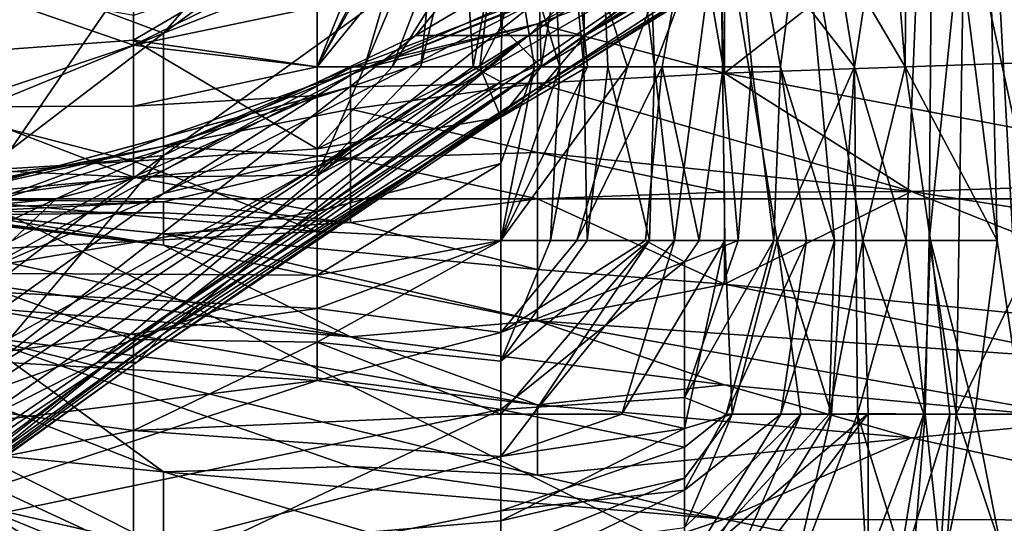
# Model space of a CAD drawing. Extents: x -1.1 to 1.1, y -0.36 to 0.36.
# Tile 103 of 256: x -0.9284 to -0.9048, y 0.1803 to 0.1924. Entities that reach past the tile are written whole.
import ezdxf

# ---------------------------------------------------------------- set-up
doc = ezdxf.new("R2010")
doc.units = 0

msp = doc.modelspace()

# ---------------------------------------------------------------- linework, layer by layer
for points in [[(-0.915996, 0.20763, 0.266678), (-0.929409, 0.188099, 0.266305), (-0.93388, 0.203724, 0.266465)], [(-0.893641, 0.188099, 0.266627), (-0.929409, 0.188099, 0.266305), (-0.915996, 0.20763, 0.266678)], [(-0.902583, 0.20763, 0.266855), (-0.893641, 0.188099, 0.266627), (-0.915996, 0.20763, 0.266678)], [(-0.916057, 0.203709, 0.127878), (-0.916753, 0.195409, 0.120364), (-0.915462, 0.191259, 0.127878)], [(-0.914823, 0.203709, 0.135392), (-0.916057, 0.203709, 0.127878), (-0.914886, 0.191259, 0.131635)], [(-0.915462, 0.191259, 0.127878), (-0.914886, 0.191259, 0.131635), (-0.916057, 0.203709, 0.127878)], [(-0.914823, 0.203709, 0.135392), (-0.914886, 0.191259, 0.131635), (-0.914318, 0.191259, 0.135392)], [(-0.913516, 0.199559, 0.142906), (-0.914823, 0.203709, 0.135392), (-0.913199, 0.191259, 0.142906)], [(-0.914318, 0.191259, 0.135392), (-0.913199, 0.191259, 0.142906), (-0.914823, 0.203709, 0.135392)], [(-0.911628, 0.195409, 0.154178), (-0.90842, 0.191259, 0.172963), (-0.910442, 0.203709, 0.161692)], [(-0.906509, 0.203709, 0.184235), (-0.910442, 0.203709, 0.161692), (-0.90842, 0.191259, 0.172963)], [(-0.908239, 0.203709, 0.109092), (-0.907211, 0.191259, 0.112849), (-0.909654, 0.195409, 0.097821)], [(-0.906509, 0.203709, 0.184235), (-0.90842, 0.191259, 0.172963), (-0.907188, 0.187109, 0.180478)], [(-0.908239, 0.203709, 0.109092), (-0.907122, 0.203709, 0.116607), (-0.907211, 0.191259, 0.112849)], [(-0.907122, 0.203709, 0.116607), (-0.90501, 0.187109, 0.127878), (-0.907211, 0.191259, 0.112849)], [(-0.906509, 0.203709, 0.184235), (-0.907188, 0.187109, 0.180478), (-0.906634, 0.187109, 0.184235)], [(-0.907122, 0.203709, 0.116607), (-0.905308, 0.199559, 0.127878), (-0.90501, 0.187109, 0.127878)], [(-0.906634, 0.187109, 0.184235), (-0.905786, 0.195409, 0.187992), (-0.906509, 0.203709, 0.184235)], [(-0.914855, 0.192005, 0.588675), (-0.898112, 0.20224, 0.580862), (-0.898112, 0.203016, 0.588675)], [(-0.914855, 0.192005, 0.588675), (-0.898112, 0.203016, 0.588675), (-0.907054, 0.198145, 0.596487)], [(-0.924938, 0.192058, 0.627737), (-0.915996, 0.20231, 0.639456), (-0.929409, 0.193731, 0.643362)], [(-0.924938, 0.192058, 0.627737), (-0.915996, 0.1986, 0.627737), (-0.915996, 0.20231, 0.639456)], [(-0.898112, 0.20224, 0.580862), (-0.914855, 0.192005, 0.588675), (-0.902583, 0.199123, 0.57305)], [(-0.929409, 0.200097, 0.658987), (-0.935329, 0.192005, 0.651175), (-0.924938, 0.20013, 0.651175)], [(-0.929409, 0.193731, 0.643362), (-0.924938, 0.20013, 0.651175), (-0.935329, 0.192005, 0.651175)], [(-0.913199, 0.191259, 0.142906), (-0.911628, 0.195409, 0.154178), (-0.913516, 0.199559, 0.142906)], [(-0.912275, 0.195409, 0.082792), (-0.911712, 0.199559, 0.08655), (-0.911556, 0.191259, 0.08655)], [(-0.910187, 0.191259, 0.094064), (-0.911712, 0.199559, 0.08655), (-0.909654, 0.195409, 0.097821)], [(-0.910187, 0.191259, 0.094064), (-0.91087, 0.191259, 0.090307), (-0.911712, 0.199559, 0.08655)], [(-0.911712, 0.199559, 0.08655), (-0.91087, 0.191259, 0.090307), (-0.911556, 0.191259, 0.08655)], [(-0.904401, 0.182959, 0.131635), (-0.905308, 0.199559, 0.127878), (-0.904759, 0.199559, 0.131635)], [(-0.90501, 0.187109, 0.127878), (-0.905308, 0.199559, 0.127878), (-0.904401, 0.182959, 0.131635)], [(-0.914855, 0.192005, 0.588675), (-0.915996, 0.19066, 0.576956), (-0.902583, 0.199123, 0.57305)], [(-0.902583, 0.199123, 0.57305), (-0.915996, 0.19066, 0.576956), (-0.902583, 0.199007, 0.561331)], [(-0.915996, 0.19066, 0.576956), (-0.915996, 0.190745, 0.565237), (-0.902583, 0.199007, 0.561331)], [(-0.915996, 0.190745, 0.565237), (-0.908057, 0.195912, 0.557425), (-0.902583, 0.199007, 0.561331)], [(-0.915996, 0.195566, 0.616019), (-0.915996, 0.1986, 0.627737), (-0.924938, 0.192058, 0.627737)], [(-0.916212, 0.192005, 0.596487), (-0.907054, 0.198145, 0.596487), (-0.911525, 0.196374, 0.6043)], [(-0.914855, 0.192005, 0.588675), (-0.907054, 0.198145, 0.596487), (-0.916212, 0.192005, 0.596487)], [(-0.915996, 0.195566, 0.616019), (-0.918912, 0.192005, 0.608206), (-0.911525, 0.196374, 0.6043)], [(-0.911525, 0.196374, 0.6043), (-0.918912, 0.192005, 0.608206), (-0.916212, 0.192005, 0.596487)], [(-0.915996, 0.190745, 0.565237), (-0.915996, 0.191202, 0.553519), (-0.908057, 0.195912, 0.557425)], [(-0.908057, 0.195912, 0.557425), (-0.915996, 0.191202, 0.553519), (-0.911525, 0.19445, 0.545706)], [(-0.924938, 0.192058, 0.627737), (-0.924938, 0.189136, 0.616019), (-0.915996, 0.195566, 0.616019)], [(-0.915996, 0.195566, 0.616019), (-0.924938, 0.189136, 0.616019), (-0.918912, 0.192005, 0.608206)], [(-0.919061, 0.195409, 0.052735), (-0.917874, 0.195409, 0.056493), (-0.921262, 0.191259, 0.057134)], [(-0.919061, 0.195409, 0.052735), (-0.921262, 0.191259, 0.057134), (-0.921262, 0.194469, 0.048978)], [(-0.921262, 0.191259, 0.105762), (-0.920134, 0.191259, 0.109092), (-0.918914, 0.195409, 0.105335)], [(-0.921262, 0.191259, 0.105762), (-0.918914, 0.195409, 0.105335), (-0.919583, 0.195409, 0.101578)], [(-0.921262, 0.192692, 0.101578), (-0.921262, 0.191259, 0.105762), (-0.919583, 0.195409, 0.101578)], [(-0.921262, 0.191259, 0.057134), (-0.917874, 0.195409, 0.056493), (-0.919472, 0.191259, 0.06025)], [(-0.918785, 0.191259, 0.112849), (-0.918358, 0.195409, 0.109092), (-0.920134, 0.191259, 0.109092)], [(-0.918914, 0.195409, 0.105335), (-0.920134, 0.191259, 0.109092), (-0.918358, 0.195409, 0.109092)], [(-0.919472, 0.191259, 0.06025), (-0.91688, 0.195409, 0.06025), (-0.917377, 0.191259, 0.064007)], [(-0.91688, 0.195409, 0.06025), (-0.919472, 0.191259, 0.06025), (-0.917874, 0.195409, 0.056493)], [(-0.917794, 0.195409, 0.112849), (-0.918785, 0.191259, 0.112849), (-0.917536, 0.191259, 0.116607)], [(-0.918358, 0.195409, 0.109092), (-0.918785, 0.191259, 0.112849), (-0.917794, 0.195409, 0.112849)], [(-0.916753, 0.195409, 0.120364), (-0.917794, 0.195409, 0.112849), (-0.917536, 0.191259, 0.116607)], [(-0.917536, 0.191259, 0.116607), (-0.916873, 0.191259, 0.119423), (-0.916753, 0.195409, 0.120364)], [(-0.916873, 0.19223, 0.064007), (-0.917377, 0.191259, 0.064007), (-0.91688, 0.195409, 0.06025)], [(-0.916021, 0.195409, 0.064007), (-0.916873, 0.19223, 0.064007), (-0.91688, 0.195409, 0.06025)], [(-0.916753, 0.195409, 0.120364), (-0.916873, 0.191259, 0.119423), (-0.916067, 0.191259, 0.124121)], [(-0.915911, 0.191259, 0.067764), (-0.916873, 0.19223, 0.064007), (-0.916021, 0.195409, 0.064007)], [(-0.916067, 0.191259, 0.124121), (-0.915462, 0.191259, 0.127878), (-0.916753, 0.195409, 0.120364)], [(-0.915911, 0.191259, 0.067764), (-0.916021, 0.195409, 0.064007), (-0.915207, 0.195409, 0.067764)], [(-0.915207, 0.195409, 0.067764), (-0.914798, 0.191259, 0.071521), (-0.915911, 0.191259, 0.067764)], [(-0.912275, 0.195409, 0.082792), (-0.913844, 0.191259, 0.075278), (-0.915207, 0.195409, 0.067764)], [(-0.915207, 0.195409, 0.067764), (-0.913844, 0.191259, 0.075278), (-0.914798, 0.191259, 0.071521)], [(-0.912275, 0.195409, 0.082792), (-0.913014, 0.191259, 0.079035), (-0.913844, 0.191259, 0.075278)], [(-0.911628, 0.195409, 0.154178), (-0.913199, 0.191259, 0.142906), (-0.912725, 0.187109, 0.146664)], [(-0.912275, 0.195409, 0.082792), (-0.911556, 0.191259, 0.08655), (-0.913014, 0.191259, 0.079035)], [(-0.911628, 0.195409, 0.154178), (-0.912725, 0.187109, 0.146664), (-0.911515, 0.187109, 0.154178)], [(-0.911628, 0.195409, 0.154178), (-0.910265, 0.187109, 0.161692), (-0.90842, 0.191259, 0.172963)], [(-0.911628, 0.195409, 0.154178), (-0.911515, 0.187109, 0.154178), (-0.910265, 0.187109, 0.161692)], [(-0.909654, 0.195409, 0.097821), (-0.908894, 0.187109, 0.101578), (-0.910187, 0.191259, 0.094064)], [(-0.909654, 0.195409, 0.097821), (-0.907211, 0.191259, 0.112849), (-0.908223, 0.187109, 0.105335)], [(-0.909654, 0.195409, 0.097821), (-0.908223, 0.187109, 0.105335), (-0.908894, 0.187109, 0.101578)], [(-0.905786, 0.195409, 0.187992), (-0.906634, 0.187109, 0.184235), (-0.905985, 0.182959, 0.187992)], [(-0.905985, 0.182959, 0.187992), (-0.903984, 0.187109, 0.191749), (-0.905786, 0.195409, 0.187992)], [(-0.903704, 0.195409, 0.191615), (-0.905786, 0.195409, 0.187992), (-0.903984, 0.187109, 0.191749)], [(-0.915996, 0.192833, 0.533987), (-0.920467, 0.191064, 0.526175), (-0.911525, 0.195047, 0.530081)], [(-0.911525, 0.195047, 0.530081), (-0.920467, 0.191064, 0.526175), (-0.911525, 0.194663, 0.526175)], [(-0.920467, 0.191228, 0.522269), (-0.915996, 0.192285, 0.518362), (-0.911525, 0.194663, 0.526175)], [(-0.920467, 0.191064, 0.526175), (-0.920467, 0.191228, 0.522269), (-0.911525, 0.194663, 0.526175)], [(-0.911525, 0.194663, 0.526175), (-0.915996, 0.192285, 0.518362), (-0.911525, 0.193948, 0.522269)], [(-0.915996, 0.191202, 0.553519), (-0.926525, 0.184193, 0.553519), (-0.911525, 0.19445, 0.545706)], [(-0.926525, 0.184193, 0.553519), (-0.920467, 0.189316, 0.5418), (-0.911525, 0.19445, 0.545706)], [(-0.925652, 0.191892, 0.052735), (-0.921262, 0.194469, 0.048978), (-0.921262, 0.191259, 0.057134)], [(-0.925652, 0.191892, 0.052735), (-0.925652, 0.193915, 0.045221), (-0.921262, 0.194469, 0.048978)], [(-0.911525, 0.19445, 0.545706), (-0.920467, 0.189316, 0.5418), (-0.915996, 0.192833, 0.533987)], [(-0.911525, 0.191104, 0.51055), (-0.907054, 0.194617, 0.522269), (-0.911525, 0.193948, 0.522269)], [(-0.893641, 0.191724, 0.51055), (-0.907054, 0.194617, 0.522269), (-0.911525, 0.191104, 0.51055)], [(-0.907054, 0.194617, 0.522269), (-0.893641, 0.191724, 0.51055), (-0.88917, 0.193041, 0.514456)], [(-0.921262, 0.192692, 0.101578), (-0.921262, 0.193942, 0.097821), (-0.925652, 0.191773, 0.101578)], [(-0.925652, 0.191773, 0.101578), (-0.921262, 0.193942, 0.097821), (-0.925652, 0.192478, 0.097821)], [(-0.915996, 0.192285, 0.518362), (-0.911525, 0.191104, 0.51055), (-0.911525, 0.193948, 0.522269)], [(-0.924938, 0.192058, 0.627737), (-0.929409, 0.193731, 0.643362), (-0.938351, 0.186566, 0.643362)], [(-0.925652, 0.193915, 0.045221), (-0.925652, 0.191892, 0.052735), (-0.934431, 0.191259, 0.053071)], [(-0.934431, 0.191259, 0.053071), (-0.930042, 0.193547, 0.045221), (-0.925652, 0.193915, 0.045221)], [(-0.930042, 0.190296, 0.109092), (-0.925652, 0.191773, 0.101578), (-0.930042, 0.193291, 0.094064)], [(-0.925652, 0.191773, 0.101578), (-0.925652, 0.192478, 0.097821), (-0.930042, 0.193291, 0.094064)], [(-0.924938, 0.188228, 0.530081), (-0.915996, 0.192833, 0.533987), (-0.920467, 0.189316, 0.5418)], [(-0.915996, 0.192833, 0.533987), (-0.924938, 0.188228, 0.530081), (-0.920467, 0.191064, 0.526175)], [(-0.921262, 0.191259, 0.105762), (-0.921262, 0.192692, 0.101578), (-0.925652, 0.191773, 0.101578)], [(-0.920467, 0.191228, 0.522269), (-0.920467, 0.191135, 0.518362), (-0.915996, 0.192285, 0.518362)], [(-0.920467, 0.191135, 0.518362), (-0.920467, 0.190774, 0.514456), (-0.915996, 0.192285, 0.518362)], [(-0.920467, 0.190774, 0.514456), (-0.915996, 0.190869, 0.51055), (-0.915996, 0.192285, 0.518362)], [(-0.915911, 0.191259, 0.067764), (-0.917377, 0.191259, 0.064007), (-0.916873, 0.19223, 0.064007)], [(-0.915996, 0.190869, 0.51055), (-0.911525, 0.191104, 0.51055), (-0.915996, 0.192285, 0.518362)], [(-0.938351, 0.186566, 0.643362), (-0.929409, 0.188661, 0.627737), (-0.924938, 0.192058, 0.627737)], [(-0.925652, 0.191892, 0.052735), (-0.925652, 0.188999, 0.064007), (-0.934431, 0.191259, 0.053071)], [(-0.929409, 0.18274, 0.596487), (-0.93133, 0.180287, 0.584769), (-0.916212, 0.192005, 0.596487)], [(-0.916212, 0.192005, 0.596487), (-0.93133, 0.180287, 0.584769), (-0.924938, 0.184879, 0.584769)], [(-0.924938, 0.192058, 0.627737), (-0.929409, 0.188661, 0.627737), (-0.924938, 0.189136, 0.616019)], [(-0.924938, 0.189136, 0.616019), (-0.929409, 0.183815, 0.6043), (-0.918912, 0.192005, 0.608206)], [(-0.918912, 0.192005, 0.608206), (-0.929409, 0.183815, 0.6043), (-0.916212, 0.192005, 0.596487)], [(-0.929409, 0.183815, 0.6043), (-0.929409, 0.18274, 0.596487), (-0.916212, 0.192005, 0.596487)], [(-0.925652, 0.188999, 0.064007), (-0.925652, 0.191892, 0.052735), (-0.921262, 0.189298, 0.064007)], [(-0.925652, 0.191892, 0.052735), (-0.921262, 0.191259, 0.057134), (-0.921262, 0.189298, 0.064007)], [(-0.916212, 0.192005, 0.596487), (-0.924938, 0.184879, 0.584769), (-0.914855, 0.192005, 0.588675)], [(-0.914855, 0.192005, 0.588675), (-0.924938, 0.184879, 0.584769), (-0.915996, 0.19066, 0.576956)], [(-0.930042, 0.190296, 0.109092), (-0.925652, 0.190316, 0.109092), (-0.925652, 0.191773, 0.101578)], [(-0.925652, 0.191773, 0.101578), (-0.925652, 0.190316, 0.109092), (-0.921262, 0.191259, 0.105762)], [(-0.911525, 0.191104, 0.51055), (-0.898112, 0.188582, 0.498831), (-0.893641, 0.191724, 0.51055)], [(-0.934431, 0.188478, 0.064007), (-0.934431, 0.191259, 0.053071), (-0.925652, 0.188999, 0.064007)], [(-0.926251, 0.184193, 0.557425), (-0.926525, 0.184193, 0.553519), (-0.915996, 0.191202, 0.553519)], [(-0.915996, 0.190745, 0.565237), (-0.926251, 0.184193, 0.557425), (-0.915996, 0.191202, 0.553519)], [(-0.925652, 0.190316, 0.109092), (-0.921262, 0.190572, 0.109092), (-0.921262, 0.191259, 0.105762)], [(-0.920467, 0.191064, 0.526175), (-0.924938, 0.188776, 0.526175), (-0.920467, 0.191228, 0.522269)], [(-0.924938, 0.188776, 0.526175), (-0.924938, 0.189277, 0.522269), (-0.920467, 0.191228, 0.522269)], [(-0.920467, 0.191228, 0.522269), (-0.924938, 0.189277, 0.522269), (-0.920467, 0.191135, 0.518362)], [(-0.924938, 0.189277, 0.522269), (-0.924938, 0.189568, 0.518362), (-0.920467, 0.191135, 0.518362)], [(-0.920467, 0.191135, 0.518362), (-0.924938, 0.189568, 0.518362), (-0.920467, 0.190774, 0.514456)], [(-0.917536, 0.191259, 0.116607), (-0.921262, 0.188664, 0.116607), (-0.916873, 0.190897, 0.120364)], [(-0.921262, 0.188664, 0.116607), (-0.917536, 0.191259, 0.116607), (-0.918785, 0.191259, 0.112849)], [(-0.920134, 0.191259, 0.109092), (-0.921262, 0.188664, 0.116607), (-0.918785, 0.191259, 0.112849)], [(-0.921262, 0.188664, 0.116607), (-0.920134, 0.191259, 0.109092), (-0.921262, 0.190572, 0.109092)], [(-0.921262, 0.191259, 0.105762), (-0.921262, 0.190572, 0.109092), (-0.920134, 0.191259, 0.109092)], [(-0.916873, 0.190051, 0.067764), (-0.921262, 0.189298, 0.064007), (-0.917377, 0.191259, 0.064007)], [(-0.917377, 0.191259, 0.064007), (-0.921262, 0.189298, 0.064007), (-0.919472, 0.191259, 0.06025)], [(-0.919472, 0.191259, 0.06025), (-0.921262, 0.189298, 0.064007), (-0.921262, 0.191259, 0.057134)], [(-0.916873, 0.191259, 0.119423), (-0.917536, 0.191259, 0.116607), (-0.916873, 0.190897, 0.120364)], [(-0.915911, 0.191259, 0.067764), (-0.916873, 0.190051, 0.067764), (-0.917377, 0.191259, 0.064007)], [(-0.916873, 0.187109, 0.126992), (-0.915684, 0.187109, 0.131635), (-0.915462, 0.191259, 0.127878)], [(-0.916067, 0.191259, 0.124121), (-0.916873, 0.187109, 0.126992), (-0.915462, 0.191259, 0.127878)], [(-0.916873, 0.188945, 0.124121), (-0.916873, 0.187109, 0.126992), (-0.916067, 0.191259, 0.124121)], [(-0.916873, 0.190897, 0.120364), (-0.916873, 0.188945, 0.124121), (-0.916067, 0.191259, 0.124121)], [(-0.916873, 0.190897, 0.120364), (-0.916067, 0.191259, 0.124121), (-0.916873, 0.191259, 0.119423)], [(-0.916873, 0.187109, 0.074796), (-0.913844, 0.191259, 0.075278), (-0.915056, 0.187109, 0.079035)], [(-0.913844, 0.191259, 0.075278), (-0.916873, 0.187109, 0.074796), (-0.914798, 0.191259, 0.071521)], [(-0.914798, 0.191259, 0.071521), (-0.916873, 0.187109, 0.074796), (-0.916873, 0.190051, 0.067764)], [(-0.916873, 0.190051, 0.067764), (-0.915911, 0.191259, 0.067764), (-0.914798, 0.191259, 0.071521)], [(-0.914886, 0.191259, 0.131635), (-0.915684, 0.187109, 0.131635), (-0.914812, 0.187109, 0.135392)], [(-0.915462, 0.191259, 0.127878), (-0.915684, 0.187109, 0.131635), (-0.914886, 0.191259, 0.131635)], [(-0.915056, 0.187109, 0.079035), (-0.913014, 0.191259, 0.079035), (-0.913413, 0.187109, 0.082792)], [(-0.913014, 0.191259, 0.079035), (-0.915056, 0.187109, 0.079035), (-0.913844, 0.191259, 0.075278)], [(-0.914318, 0.191259, 0.135392), (-0.914886, 0.191259, 0.131635), (-0.914812, 0.187109, 0.135392)], [(-0.914318, 0.191259, 0.135392), (-0.914812, 0.187109, 0.135392), (-0.913322, 0.187109, 0.142906)], [(-0.913199, 0.191259, 0.142906), (-0.914318, 0.191259, 0.135392), (-0.913322, 0.187109, 0.142906)], [(-0.913413, 0.187109, 0.082792), (-0.913014, 0.191259, 0.079035), (-0.912134, 0.187109, 0.08655)], [(-0.913322, 0.187109, 0.142906), (-0.912725, 0.187109, 0.146664), (-0.913199, 0.191259, 0.142906)], [(-0.911556, 0.191259, 0.08655), (-0.912134, 0.187109, 0.08655), (-0.913014, 0.191259, 0.079035)], [(-0.911556, 0.191259, 0.08655), (-0.911203, 0.187109, 0.090307), (-0.912134, 0.187109, 0.08655)], [(-0.911556, 0.191259, 0.08655), (-0.91087, 0.191259, 0.090307), (-0.911203, 0.187109, 0.090307)], [(-0.91087, 0.191259, 0.090307), (-0.910346, 0.187109, 0.094064), (-0.911203, 0.187109, 0.090307)], [(-0.91087, 0.191259, 0.090307), (-0.910187, 0.191259, 0.094064), (-0.910346, 0.187109, 0.094064)], [(-0.910187, 0.191259, 0.094064), (-0.909568, 0.187109, 0.097821), (-0.910346, 0.187109, 0.094064)], [(-0.90842, 0.191259, 0.172963), (-0.910265, 0.187109, 0.161692), (-0.908967, 0.182959, 0.169206)], [(-0.910187, 0.191259, 0.094064), (-0.908894, 0.187109, 0.101578), (-0.909568, 0.187109, 0.097821)], [(-0.90842, 0.191259, 0.172963), (-0.908967, 0.182959, 0.169206), (-0.908345, 0.182959, 0.172963)], [(-0.90842, 0.191259, 0.172963), (-0.908345, 0.182959, 0.172963), (-0.907188, 0.187109, 0.180478)], [(-0.907211, 0.191259, 0.112849), (-0.9066, 0.187109, 0.116607), (-0.908223, 0.187109, 0.105335)], [(-0.907211, 0.191259, 0.112849), (-0.90501, 0.187109, 0.127878), (-0.9066, 0.187109, 0.116607)], [(-0.924938, 0.188228, 0.530081), (-0.924938, 0.188776, 0.526175), (-0.920467, 0.191064, 0.526175)], [(-0.921262, 0.1878, 0.120364), (-0.916873, 0.190897, 0.120364), (-0.921262, 0.188664, 0.116607)], [(-0.916873, 0.190897, 0.120364), (-0.921262, 0.1878, 0.120364), (-0.916873, 0.188945, 0.124121)], [(-0.915996, 0.190869, 0.51055), (-0.907054, 0.188273, 0.498831), (-0.911525, 0.191104, 0.51055)], [(-0.911525, 0.191104, 0.51055), (-0.907054, 0.188273, 0.498831), (-0.898112, 0.188582, 0.498831)], [(-0.924938, 0.189568, 0.518362), (-0.929409, 0.188368, 0.514456), (-0.920467, 0.190774, 0.514456)], [(-0.929409, 0.188368, 0.514456), (-0.924938, 0.189356, 0.51055), (-0.920467, 0.190774, 0.514456)], [(-0.926251, 0.184193, 0.557425), (-0.915996, 0.190745, 0.565237), (-0.925755, 0.184193, 0.565237)], [(-0.925586, 0.184193, 0.57305), (-0.925755, 0.184193, 0.565237), (-0.915996, 0.190745, 0.565237)], [(-0.915996, 0.19066, 0.576956), (-0.925586, 0.184193, 0.57305), (-0.915996, 0.190745, 0.565237)], [(-0.924938, 0.184879, 0.584769), (-0.925586, 0.184193, 0.57305), (-0.915996, 0.19066, 0.576956)], [(-0.924938, 0.189356, 0.51055), (-0.920467, 0.190243, 0.51055), (-0.920467, 0.190774, 0.514456)], [(-0.920467, 0.190774, 0.514456), (-0.920467, 0.190243, 0.51055), (-0.915996, 0.190869, 0.51055)], [(-0.920467, 0.190243, 0.51055), (-0.915996, 0.189211, 0.502737), (-0.915996, 0.190869, 0.51055)], [(-0.915996, 0.189211, 0.502737), (-0.907054, 0.188273, 0.498831), (-0.915996, 0.190869, 0.51055)], [(-0.921262, 0.188664, 0.116607), (-0.921262, 0.190572, 0.109092), (-0.925652, 0.188622, 0.116607)], [(-0.925652, 0.188622, 0.116607), (-0.921262, 0.190572, 0.109092), (-0.925652, 0.190316, 0.109092)], [(-0.938821, 0.189237, 0.112849), (-0.925652, 0.188622, 0.116607), (-0.930042, 0.190296, 0.109092)], [(-0.930042, 0.190296, 0.109092), (-0.925652, 0.188622, 0.116607), (-0.925652, 0.190316, 0.109092)], [(-0.920467, 0.190243, 0.51055), (-0.924938, 0.189356, 0.51055), (-0.920467, 0.18907, 0.502737)], [(-0.920467, 0.18907, 0.502737), (-0.915996, 0.189211, 0.502737), (-0.920467, 0.190243, 0.51055)], [(-0.916873, 0.190051, 0.067764), (-0.916873, 0.187109, 0.074796), (-0.921262, 0.187319, 0.071521)], [(-0.921262, 0.187319, 0.071521), (-0.921262, 0.189298, 0.064007), (-0.916873, 0.190051, 0.067764)], [(-0.924938, 0.189277, 0.522269), (-0.929409, 0.187921, 0.518362), (-0.924938, 0.189568, 0.518362)], [(-0.929409, 0.187921, 0.518362), (-0.929409, 0.188368, 0.514456), (-0.924938, 0.189568, 0.518362)], [(-0.942822, 0.189128, 0.483206), (-0.942822, 0.189361, 0.4793), (-0.924938, 0.186995, 0.4793)], [(-0.942822, 0.189361, 0.4793), (-0.938351, 0.188678, 0.475394), (-0.924938, 0.186995, 0.4793)], [(-0.925652, 0.188622, 0.116607), (-0.938821, 0.189237, 0.112849), (-0.938821, 0.186865, 0.124121)], [(-0.929409, 0.188368, 0.514456), (-0.93388, 0.187601, 0.51055), (-0.924938, 0.189356, 0.51055)], [(-0.93388, 0.187601, 0.51055), (-0.931148, 0.188099, 0.506644), (-0.924938, 0.189356, 0.51055)], [(-0.920467, 0.189316, 0.5418), (-0.93388, 0.181842, 0.533987), (-0.924938, 0.188228, 0.530081)], [(-0.93388, 0.180469, 0.5418), (-0.93388, 0.181842, 0.533987), (-0.920467, 0.189316, 0.5418)], [(-0.926525, 0.184193, 0.553519), (-0.93388, 0.180469, 0.5418), (-0.920467, 0.189316, 0.5418)], [(-0.924938, 0.189356, 0.51055), (-0.931148, 0.188099, 0.506644), (-0.920467, 0.18907, 0.502737)], [(-0.927505, 0.188099, 0.522269), (-0.929409, 0.187921, 0.518362), (-0.924938, 0.189277, 0.522269)], [(-0.924938, 0.188776, 0.526175), (-0.927505, 0.188099, 0.522269), (-0.924938, 0.189277, 0.522269)], [(-0.921262, 0.189298, 0.064007), (-0.921262, 0.187319, 0.071521), (-0.925652, 0.188999, 0.064007)], [(-0.929409, 0.187714, 0.483206), (-0.942822, 0.189128, 0.483206), (-0.924938, 0.186995, 0.4793)], [(-0.925652, 0.188999, 0.064007), (-0.921262, 0.187319, 0.071521), (-0.934431, 0.188478, 0.064007)], [(-0.924938, 0.189136, 0.616019), (-0.93388, 0.182336, 0.616019), (-0.929409, 0.183815, 0.6043)], [(-0.929409, 0.188661, 0.627737), (-0.93388, 0.182336, 0.616019), (-0.924938, 0.189136, 0.616019)], [(-0.924938, 0.188031, 0.494925), (-0.920467, 0.18907, 0.502737), (-0.931148, 0.188099, 0.506644)], [(-0.924938, 0.188031, 0.494925), (-0.920467, 0.187539, 0.491019), (-0.920467, 0.18907, 0.502737)], [(-0.920467, 0.18907, 0.502737), (-0.915996, 0.188099, 0.496912), (-0.915996, 0.189211, 0.502737)], [(-0.920467, 0.187539, 0.491019), (-0.915996, 0.188099, 0.496912), (-0.920467, 0.18907, 0.502737)], [(-0.915996, 0.189211, 0.502737), (-0.911525, 0.18826, 0.498831), (-0.907054, 0.188273, 0.498831)], [(-0.915996, 0.189211, 0.502737), (-0.915996, 0.188099, 0.496912), (-0.911525, 0.18826, 0.498831)], [(-0.929409, 0.186308, 0.526175), (-0.924938, 0.188776, 0.526175), (-0.924938, 0.188228, 0.530081)], [(-0.924938, 0.188776, 0.526175), (-0.929409, 0.186308, 0.526175), (-0.927505, 0.188099, 0.522269)], [(-0.916873, 0.187109, 0.126992), (-0.916873, 0.188945, 0.124121), (-0.921262, 0.186279, 0.127878)], [(-0.921262, 0.186279, 0.127878), (-0.916873, 0.188945, 0.124121), (-0.921262, 0.1878, 0.120364)], [(-0.938821, 0.186865, 0.124121), (-0.930042, 0.186326, 0.127878), (-0.925652, 0.188622, 0.116607)], [(-0.924938, 0.186995, 0.4793), (-0.938351, 0.188678, 0.475394), (-0.920467, 0.184804, 0.463675)], [(-0.938351, 0.188678, 0.475394), (-0.929409, 0.186089, 0.459769), (-0.920467, 0.184804, 0.463675)], [(-0.925652, 0.188622, 0.116607), (-0.930042, 0.186326, 0.127878), (-0.921262, 0.1878, 0.120364)], [(-0.921262, 0.1878, 0.120364), (-0.921262, 0.188664, 0.116607), (-0.925652, 0.188622, 0.116607)], [(-0.907054, 0.188273, 0.498831), (-0.898112, 0.186882, 0.491019), (-0.898112, 0.188582, 0.498831)], [(-0.938821, 0.186374, 0.071521), (-0.934431, 0.188478, 0.064007), (-0.921262, 0.187319, 0.071521)], [(-0.93388, 0.181842, 0.533987), (-0.929409, 0.186308, 0.526175), (-0.924938, 0.188228, 0.530081)], [(-0.93388, 0.18507, 0.522269), (-0.927505, 0.188099, 0.522269), (-0.929409, 0.186308, 0.526175)], [(-0.93388, 0.18507, 0.522269), (-0.929409, 0.187921, 0.518362), (-0.927505, 0.188099, 0.522269)], [(-0.931148, 0.188099, 0.506644), (-0.93388, 0.187764, 0.498831), (-0.924938, 0.188031, 0.494925)], [(-0.93388, 0.164662, 0.26619), (-0.929409, 0.188099, 0.266305), (-0.898112, 0.172474, 0.266419)], [(-0.929409, 0.188099, 0.266305), (-0.893641, 0.188099, 0.266627), (-0.898112, 0.172474, 0.266419)], [(-0.920467, 0.187539, 0.491019), (-0.915996, 0.186416, 0.487112), (-0.915996, 0.188099, 0.496912)], [(-0.915996, 0.188099, 0.496912), (-0.911525, 0.18606, 0.487112), (-0.911525, 0.18826, 0.498831)], [(-0.911525, 0.18606, 0.487112), (-0.915996, 0.188099, 0.496912), (-0.915996, 0.186416, 0.487112)], [(-0.911525, 0.18826, 0.498831), (-0.911525, 0.18606, 0.487112), (-0.907054, 0.188273, 0.498831)], [(-0.898112, 0.184726, 0.4793), (-0.907054, 0.188273, 0.498831), (-0.911525, 0.18606, 0.487112)], [(-0.898112, 0.184726, 0.4793), (-0.898112, 0.186882, 0.491019), (-0.907054, 0.188273, 0.498831)], [(-0.93388, 0.187764, 0.498831), (-0.929409, 0.187805, 0.491019), (-0.924938, 0.188031, 0.494925)], [(-0.929409, 0.187805, 0.491019), (-0.924938, 0.187765, 0.491019), (-0.924938, 0.188031, 0.494925)], [(-0.924938, 0.188031, 0.494925), (-0.924938, 0.187765, 0.491019), (-0.920467, 0.187539, 0.491019)], [(-0.930042, 0.186326, 0.127878), (-0.921262, 0.186279, 0.127878), (-0.921262, 0.1878, 0.120364)], [(-0.929409, 0.187805, 0.491019), (-0.929409, 0.187718, 0.487112), (-0.924938, 0.187765, 0.491019)], [(-0.929409, 0.187718, 0.487112), (-0.924938, 0.187269, 0.483206), (-0.924938, 0.187765, 0.491019)], [(-0.929409, 0.187718, 0.487112), (-0.929409, 0.187714, 0.483206), (-0.924938, 0.187269, 0.483206)], [(-0.929409, 0.187714, 0.483206), (-0.924938, 0.186995, 0.4793), (-0.924938, 0.187269, 0.483206)], [(-0.924938, 0.187765, 0.491019), (-0.924938, 0.187269, 0.483206), (-0.920467, 0.187539, 0.491019)], [(-0.920467, 0.187539, 0.491019), (-0.924938, 0.187269, 0.483206), (-0.915996, 0.186416, 0.487112)], [(-0.921262, 0.187319, 0.071521), (-0.921262, 0.185479, 0.079035), (-0.938821, 0.186374, 0.071521)], [(-0.924938, 0.187269, 0.483206), (-0.924938, 0.186995, 0.4793), (-0.915996, 0.185189, 0.475394)], [(-0.915996, 0.186416, 0.487112), (-0.924938, 0.187269, 0.483206), (-0.915996, 0.185189, 0.475394)], [(-0.921262, 0.187319, 0.071521), (-0.916873, 0.187109, 0.074796), (-0.921262, 0.185479, 0.079035)], [(-0.920467, 0.184804, 0.463675), (-0.915996, 0.185189, 0.475394), (-0.924938, 0.186995, 0.4793)], [(-0.921262, 0.18468, 0.135392), (-0.916873, 0.184223, 0.139149), (-0.916873, 0.187109, 0.126992)], [(-0.921262, 0.186279, 0.127878), (-0.921262, 0.18468, 0.135392), (-0.916873, 0.187109, 0.126992)], [(-0.921262, 0.185479, 0.079035), (-0.916873, 0.187109, 0.074796), (-0.916873, 0.184906, 0.082792)], [(-0.916103, 0.182959, 0.146664), (-0.913322, 0.187109, 0.142906), (-0.916873, 0.182959, 0.145097)], [(-0.916873, 0.184223, 0.139149), (-0.916873, 0.182959, 0.145097), (-0.913322, 0.187109, 0.142906)], [(-0.914812, 0.187109, 0.135392), (-0.916873, 0.184223, 0.139149), (-0.913322, 0.187109, 0.142906)], [(-0.916873, 0.184223, 0.139149), (-0.914812, 0.187109, 0.135392), (-0.915684, 0.187109, 0.131635)], [(-0.916873, 0.187109, 0.126992), (-0.916873, 0.184223, 0.139149), (-0.915684, 0.187109, 0.131635)], [(-0.912483, 0.186595, 0.08655), (-0.916873, 0.184906, 0.082792), (-0.913413, 0.187109, 0.082792)], [(-0.913413, 0.187109, 0.082792), (-0.916873, 0.184906, 0.082792), (-0.915056, 0.187109, 0.079035)], [(-0.915056, 0.187109, 0.079035), (-0.916873, 0.184906, 0.082792), (-0.916873, 0.187109, 0.074796)], [(-0.912725, 0.187109, 0.146664), (-0.916103, 0.182959, 0.146664), (-0.913984, 0.182959, 0.150421)], [(-0.913322, 0.187109, 0.142906), (-0.916103, 0.182959, 0.146664), (-0.912725, 0.187109, 0.146664)], [(-0.911515, 0.187109, 0.154178), (-0.913984, 0.182959, 0.150421), (-0.912483, 0.182618, 0.154178)], [(-0.912725, 0.187109, 0.146664), (-0.913984, 0.182959, 0.150421), (-0.911515, 0.187109, 0.154178)], [(-0.912134, 0.187109, 0.08655), (-0.912483, 0.186595, 0.08655), (-0.913413, 0.187109, 0.082792)], [(-0.912483, 0.186595, 0.08655), (-0.912134, 0.187109, 0.08655), (-0.911203, 0.187109, 0.090307)], [(-0.912483, 0.182618, 0.154178), (-0.911346, 0.182959, 0.157935), (-0.911515, 0.187109, 0.154178)], [(-0.910346, 0.187109, 0.094064), (-0.911484, 0.182959, 0.097821), (-0.912483, 0.183356, 0.094064)], [(-0.911203, 0.187109, 0.090307), (-0.910346, 0.187109, 0.094064), (-0.912483, 0.183356, 0.094064)], [(-0.911203, 0.187109, 0.090307), (-0.912483, 0.183356, 0.094064), (-0.912483, 0.186595, 0.08655)], [(-0.910265, 0.187109, 0.161692), (-0.911515, 0.187109, 0.154178), (-0.911346, 0.182959, 0.157935)], [(-0.911484, 0.182959, 0.097821), (-0.909568, 0.187109, 0.097821), (-0.910184, 0.182959, 0.101578)], [(-0.909568, 0.187109, 0.097821), (-0.911484, 0.182959, 0.097821), (-0.910346, 0.187109, 0.094064)], [(-0.911346, 0.182959, 0.157935), (-0.909704, 0.182959, 0.165449), (-0.910265, 0.187109, 0.161692)], [(-0.909704, 0.182959, 0.165449), (-0.908967, 0.182959, 0.169206), (-0.910265, 0.187109, 0.161692)], [(-0.910184, 0.182959, 0.101578), (-0.908894, 0.187109, 0.101578), (-0.909021, 0.182959, 0.105335)], [(-0.909568, 0.187109, 0.097821), (-0.908894, 0.187109, 0.101578), (-0.910184, 0.182959, 0.101578)], [(-0.908223, 0.187109, 0.105335), (-0.908093, 0.182971, 0.109092), (-0.909021, 0.182959, 0.105335)], [(-0.908894, 0.187109, 0.101578), (-0.908223, 0.187109, 0.105335), (-0.909021, 0.182959, 0.105335)], [(-0.908345, 0.182959, 0.172963), (-0.906729, 0.182959, 0.184235), (-0.907188, 0.187109, 0.180478)], [(-0.906761, 0.182959, 0.116607), (-0.908223, 0.187109, 0.105335), (-0.9066, 0.187109, 0.116607)], [(-0.908223, 0.187109, 0.105335), (-0.906761, 0.182959, 0.116607), (-0.908093, 0.182971, 0.109092)], [(-0.906634, 0.187109, 0.184235), (-0.907188, 0.187109, 0.180478), (-0.906729, 0.182959, 0.184235)], [(-0.9066, 0.187109, 0.116607), (-0.906139, 0.182959, 0.120364), (-0.906761, 0.182959, 0.116607)], [(-0.906729, 0.182959, 0.184235), (-0.905985, 0.182959, 0.187992), (-0.906634, 0.187109, 0.184235)], [(-0.90501, 0.187109, 0.127878), (-0.905542, 0.182959, 0.124121), (-0.9066, 0.187109, 0.116607)], [(-0.9066, 0.187109, 0.116607), (-0.905542, 0.182959, 0.124121), (-0.906139, 0.182959, 0.120364)], [(-0.903984, 0.187109, 0.191749), (-0.905985, 0.182959, 0.187992), (-0.904598, 0.178809, 0.191749)], [(-0.904401, 0.182959, 0.131635), (-0.905542, 0.182959, 0.124121), (-0.90501, 0.187109, 0.127878)], [(-0.916873, 0.183066, 0.090307), (-0.912483, 0.186595, 0.08655), (-0.912483, 0.183356, 0.094064)], [(-0.916873, 0.183066, 0.090307), (-0.916873, 0.184906, 0.082792), (-0.912483, 0.186595, 0.08655)], [(-0.915996, 0.186416, 0.487112), (-0.915996, 0.185189, 0.475394), (-0.911525, 0.18606, 0.487112)], [(-0.930042, 0.184273, 0.082792), (-0.938821, 0.186374, 0.071521), (-0.921262, 0.185479, 0.079035)], [(-0.930042, 0.186326, 0.127878), (-0.925652, 0.184744, 0.135392), (-0.921262, 0.186279, 0.127878)], [(-0.930042, 0.183163, 0.142906), (-0.925652, 0.184744, 0.135392), (-0.930042, 0.186326, 0.127878)], [(-0.921262, 0.18468, 0.135392), (-0.921262, 0.186279, 0.127878), (-0.925652, 0.184744, 0.135392)], [(-0.920467, 0.184804, 0.463675), (-0.929409, 0.186089, 0.459769), (-0.929409, 0.185509, 0.451956)], [(-0.915996, 0.185189, 0.475394), (-0.902583, 0.184251, 0.475394), (-0.911525, 0.18606, 0.487112)], [(-0.911525, 0.18606, 0.487112), (-0.902583, 0.184251, 0.475394), (-0.898112, 0.184726, 0.4793)], [(-0.930042, 0.184273, 0.082792), (-0.921262, 0.185479, 0.079035), (-0.921262, 0.183763, 0.08655)], [(-0.929409, 0.185509, 0.451956), (-0.915996, 0.18318, 0.451956), (-0.920467, 0.184804, 0.463675)], [(-0.929409, 0.184812, 0.444144), (-0.915996, 0.18318, 0.451956), (-0.929409, 0.185509, 0.451956)], [(-0.916873, 0.184906, 0.082792), (-0.921262, 0.183763, 0.08655), (-0.921262, 0.185479, 0.079035)], [(-0.93388, 0.185108, 0.436331), (-0.929409, 0.18202, 0.420706), (-0.924938, 0.181575, 0.424612)], [(-0.929409, 0.184812, 0.444144), (-0.93388, 0.185108, 0.436331), (-0.924938, 0.181575, 0.424612)], [(-0.920467, 0.184804, 0.463675), (-0.911525, 0.183656, 0.463675), (-0.915996, 0.185189, 0.475394)], [(-0.902583, 0.182813, 0.463675), (-0.902583, 0.184251, 0.475394), (-0.915996, 0.185189, 0.475394)], [(-0.915996, 0.185189, 0.475394), (-0.911525, 0.183656, 0.463675), (-0.902583, 0.182813, 0.463675)], [(-0.93388, 0.178239, 0.580862), (-0.924938, 0.184879, 0.584769), (-0.93133, 0.180287, 0.584769)], [(-0.924938, 0.184879, 0.584769), (-0.93388, 0.178239, 0.580862), (-0.925586, 0.184193, 0.57305)], [(-0.915996, 0.18318, 0.451956), (-0.929409, 0.184812, 0.444144), (-0.915996, 0.181503, 0.436331)], [(-0.929409, 0.184812, 0.444144), (-0.920467, 0.181708, 0.432425), (-0.915996, 0.181503, 0.436331)], [(-0.920467, 0.181708, 0.432425), (-0.929409, 0.184812, 0.444144), (-0.924938, 0.181575, 0.424612)], [(-0.916873, 0.184906, 0.082792), (-0.916873, 0.183066, 0.090307), (-0.921262, 0.183763, 0.08655)], [(-0.911525, 0.183656, 0.463675), (-0.920467, 0.184804, 0.463675), (-0.915996, 0.18318, 0.451956)], [(-0.925652, 0.182569, 0.146664), (-0.925652, 0.184744, 0.135392), (-0.930042, 0.183163, 0.142906)], [(-0.925652, 0.182569, 0.146664), (-0.921262, 0.18468, 0.135392), (-0.925652, 0.184744, 0.135392)], [(-0.916873, 0.182959, 0.145097), (-0.921262, 0.18468, 0.135392), (-0.925652, 0.182569, 0.146664)], [(-0.916873, 0.182959, 0.145097), (-0.916873, 0.184223, 0.139149), (-0.921262, 0.18468, 0.135392)], [(-0.938821, 0.181576, 0.094064), (-0.930042, 0.184273, 0.082792), (-0.921262, 0.183763, 0.08655)], [(-0.926251, 0.184193, 0.557425), (-0.938351, 0.176107, 0.553519), (-0.926525, 0.184193, 0.553519)], [(-0.936897, 0.17638, 0.561331), (-0.938351, 0.176107, 0.553519), (-0.926251, 0.184193, 0.557425)], [(-0.93388, 0.180469, 0.5418), (-0.926525, 0.184193, 0.553519), (-0.938351, 0.176107, 0.553519)], [(-0.931071, 0.180287, 0.569144), (-0.936897, 0.17638, 0.561331), (-0.926251, 0.184193, 0.557425)], [(-0.931071, 0.180287, 0.569144), (-0.925586, 0.184193, 0.57305), (-0.93388, 0.178239, 0.580862)], [(-0.925586, 0.184193, 0.57305), (-0.931071, 0.180287, 0.569144), (-0.925755, 0.184193, 0.565237)], [(-0.925755, 0.184193, 0.565237), (-0.931071, 0.180287, 0.569144), (-0.926251, 0.184193, 0.557425)], [(-0.938821, 0.181576, 0.094064), (-0.921262, 0.183763, 0.08655), (-0.934431, 0.179431, 0.105335)], [(-0.934431, 0.179431, 0.105335), (-0.921262, 0.183763, 0.08655), (-0.916873, 0.183066, 0.090307)], [(-0.911525, 0.183656, 0.463675), (-0.915996, 0.18318, 0.451956), (-0.907054, 0.182393, 0.455862)], [(-0.911525, 0.183656, 0.463675), (-0.907054, 0.182393, 0.455862), (-0.902583, 0.182813, 0.463675)], [(-0.912483, 0.182172, 0.097821), (-0.916873, 0.183066, 0.090307), (-0.912483, 0.183356, 0.094064)], [(-0.912483, 0.183356, 0.094064), (-0.911484, 0.182959, 0.097821), (-0.912483, 0.182172, 0.097821)], [(-0.930042, 0.183163, 0.142906), (-0.930042, 0.181687, 0.150421), (-0.925652, 0.182569, 0.146664)], [(-0.915996, 0.181503, 0.436331), (-0.907054, 0.182393, 0.455862), (-0.915996, 0.18318, 0.451956)], [(-0.934431, 0.179431, 0.105335), (-0.916873, 0.183066, 0.090307), (-0.925652, 0.17891, 0.109092)], [(-0.925652, 0.17891, 0.109092), (-0.916873, 0.183066, 0.090307), (-0.916873, 0.180643, 0.101578)], [(-0.925652, 0.182569, 0.146664), (-0.916873, 0.181947, 0.150421), (-0.916873, 0.182959, 0.145097)], [(-0.916873, 0.183066, 0.090307), (-0.912483, 0.182172, 0.097821), (-0.916873, 0.180643, 0.101578)], [(-0.912483, 0.182618, 0.154178), (-0.913984, 0.182959, 0.150421), (-0.916873, 0.181947, 0.150421)], [(-0.916103, 0.182959, 0.146664), (-0.916873, 0.181947, 0.150421), (-0.913984, 0.182959, 0.150421)], [(-0.916873, 0.182959, 0.145097), (-0.916873, 0.181947, 0.150421), (-0.916103, 0.182959, 0.146664)], [(-0.911253, 0.178809, 0.112849), (-0.912483, 0.179225, 0.109092), (-0.908093, 0.182971, 0.109092)], [(-0.908093, 0.182971, 0.109092), (-0.912483, 0.179225, 0.109092), (-0.909021, 0.182959, 0.105335)], [(-0.909021, 0.182959, 0.105335), (-0.912483, 0.179225, 0.109092), (-0.910184, 0.182959, 0.101578)], [(-0.912483, 0.181143, 0.101578), (-0.910184, 0.182959, 0.101578), (-0.912483, 0.179225, 0.109092)], [(-0.910184, 0.182959, 0.101578), (-0.912483, 0.181143, 0.101578), (-0.911484, 0.182959, 0.097821)], [(-0.912483, 0.181143, 0.101578), (-0.912483, 0.182172, 0.097821), (-0.911484, 0.182959, 0.097821)], [(-0.912483, 0.178809, 0.166691), (-0.911515, 0.178809, 0.169206), (-0.909704, 0.182959, 0.165449)], [(-0.912483, 0.180247, 0.161692), (-0.912483, 0.178809, 0.166691), (-0.909704, 0.182959, 0.165449)], [(-0.912483, 0.180247, 0.161692), (-0.909704, 0.182959, 0.165449), (-0.911346, 0.182959, 0.157935)], [(-0.911346, 0.182959, 0.157935), (-0.912483, 0.181427, 0.157935), (-0.912483, 0.180247, 0.161692)], [(-0.912483, 0.181427, 0.157935), (-0.911346, 0.182959, 0.157935), (-0.912483, 0.182618, 0.154178)], [(-0.909946, 0.178809, 0.172963), (-0.908967, 0.182959, 0.169206), (-0.911515, 0.178809, 0.169206)], [(-0.909704, 0.182959, 0.165449), (-0.911515, 0.178809, 0.169206), (-0.908967, 0.182959, 0.169206)], [(-0.911253, 0.178809, 0.112849), (-0.908093, 0.182971, 0.109092), (-0.908093, 0.179471, 0.116607)], [(-0.908345, 0.182959, 0.172963), (-0.909946, 0.178809, 0.172963), (-0.908093, 0.178809, 0.177967)], [(-0.908967, 0.182959, 0.169206), (-0.909946, 0.178809, 0.172963), (-0.908345, 0.182959, 0.172963)], [(-0.906729, 0.182959, 0.184235), (-0.908345, 0.182959, 0.172963), (-0.907063, 0.178809, 0.184235)], [(-0.908345, 0.182959, 0.172963), (-0.908093, 0.178809, 0.177967), (-0.907063, 0.178809, 0.184235)], [(-0.908093, 0.182971, 0.109092), (-0.906761, 0.182959, 0.116607), (-0.908093, 0.179471, 0.116607)], [(-0.908093, 0.179471, 0.116607), (-0.906761, 0.182959, 0.116607), (-0.907442, 0.178809, 0.120364)], [(-0.907442, 0.178809, 0.120364), (-0.906139, 0.182959, 0.120364), (-0.90642, 0.178809, 0.124121)], [(-0.906139, 0.182959, 0.120364), (-0.907442, 0.178809, 0.120364), (-0.906761, 0.182959, 0.116607)], [(-0.907063, 0.178809, 0.184235), (-0.906286, 0.178809, 0.187992), (-0.906729, 0.182959, 0.184235)], [(-0.905985, 0.182959, 0.187992), (-0.906729, 0.182959, 0.184235), (-0.906286, 0.178809, 0.187992)], [(-0.905542, 0.182959, 0.124121), (-0.904727, 0.178809, 0.131635), (-0.90642, 0.178809, 0.124121)], [(-0.906139, 0.182959, 0.120364), (-0.905542, 0.182959, 0.124121), (-0.90642, 0.178809, 0.124121)], [(-0.906286, 0.178809, 0.187992), (-0.904598, 0.178809, 0.191749), (-0.905985, 0.182959, 0.187992)], [(-0.904401, 0.182959, 0.131635), (-0.904727, 0.178809, 0.131635), (-0.905542, 0.182959, 0.124121)], [(-0.898112, 0.180417, 0.444144), (-0.902583, 0.182813, 0.463675), (-0.907054, 0.182393, 0.455862)], [(-0.930042, 0.181687, 0.150421), (-0.925652, 0.179661, 0.161692), (-0.925652, 0.182569, 0.146664)], [(-0.925652, 0.179661, 0.161692), (-0.916873, 0.181947, 0.150421), (-0.925652, 0.182569, 0.146664)], [(-0.916873, 0.180404, 0.157935), (-0.912483, 0.181427, 0.157935), (-0.912483, 0.182618, 0.154178)], [(-0.912483, 0.182618, 0.154178), (-0.916873, 0.181947, 0.150421), (-0.916873, 0.180404, 0.157935)], [(-0.907054, 0.182393, 0.455862), (-0.915996, 0.181503, 0.436331), (-0.911525, 0.180447, 0.432425)], [(-0.898112, 0.180417, 0.444144), (-0.907054, 0.182393, 0.455862), (-0.911525, 0.180447, 0.432425)], [(-0.924938, 0.181575, 0.424612), (-0.929409, 0.18202, 0.420706), (-0.924938, 0.179762, 0.412894)], [(-0.929409, 0.18202, 0.420706), (-0.929409, 0.180786, 0.412894), (-0.924938, 0.179762, 0.412894)], [(-0.916873, 0.180404, 0.157935), (-0.916873, 0.181947, 0.150421), (-0.925652, 0.179661, 0.161692)], [(-0.916873, 0.180643, 0.101578), (-0.912483, 0.182172, 0.097821), (-0.912483, 0.181143, 0.101578)], [(-0.920467, 0.181708, 0.432425), (-0.924938, 0.181575, 0.424612), (-0.911525, 0.180447, 0.432425)], [(-0.915996, 0.181503, 0.436331), (-0.920467, 0.181708, 0.432425), (-0.911525, 0.180447, 0.432425)], [(-0.934431, 0.180007, 0.157935), (-0.925652, 0.179661, 0.161692), (-0.930042, 0.181687, 0.150421)], [(-0.911525, 0.180447, 0.432425), (-0.924938, 0.181575, 0.424612), (-0.915996, 0.178946, 0.4168)], [(-0.924938, 0.181575, 0.424612), (-0.924938, 0.179762, 0.412894), (-0.915996, 0.178946, 0.4168)], [(-0.912483, 0.180247, 0.161692), (-0.912483, 0.181427, 0.157935), (-0.916873, 0.179643, 0.161692)], [(-0.916873, 0.179643, 0.161692), (-0.912483, 0.181427, 0.157935), (-0.916873, 0.180404, 0.157935)], [(-0.912483, 0.181143, 0.101578), (-0.912483, 0.179225, 0.109092), (-0.916873, 0.17902, 0.109092)], [(-0.912483, 0.181143, 0.101578), (-0.916873, 0.17902, 0.109092), (-0.916873, 0.180643, 0.101578)], [(-0.929409, 0.180786, 0.412894), (-0.938351, 0.18019, 0.401175), (-0.924938, 0.177949, 0.405081)], [(-0.924938, 0.179762, 0.412894), (-0.929409, 0.180786, 0.412894), (-0.920467, 0.177128, 0.405081)], [(-0.920467, 0.177128, 0.405081), (-0.929409, 0.180786, 0.412894), (-0.924938, 0.177949, 0.405081)], [(-0.925652, 0.17891, 0.109092), (-0.916873, 0.180643, 0.101578), (-0.916873, 0.17902, 0.109092)], [(-0.916873, 0.179643, 0.161692), (-0.916873, 0.180404, 0.157935), (-0.925652, 0.179661, 0.161692)], [(-0.911525, 0.180447, 0.432425), (-0.915996, 0.178946, 0.4168), (-0.907054, 0.17953, 0.428519)], [(-0.911525, 0.180447, 0.432425), (-0.907054, 0.17953, 0.428519), (-0.898112, 0.180417, 0.444144)], [(-0.898112, 0.179126, 0.432425), (-0.898112, 0.180417, 0.444144), (-0.907054, 0.17953, 0.428519)]]:
    msp.add_3dface(points)

doc.saveas('drawing.dxf')
